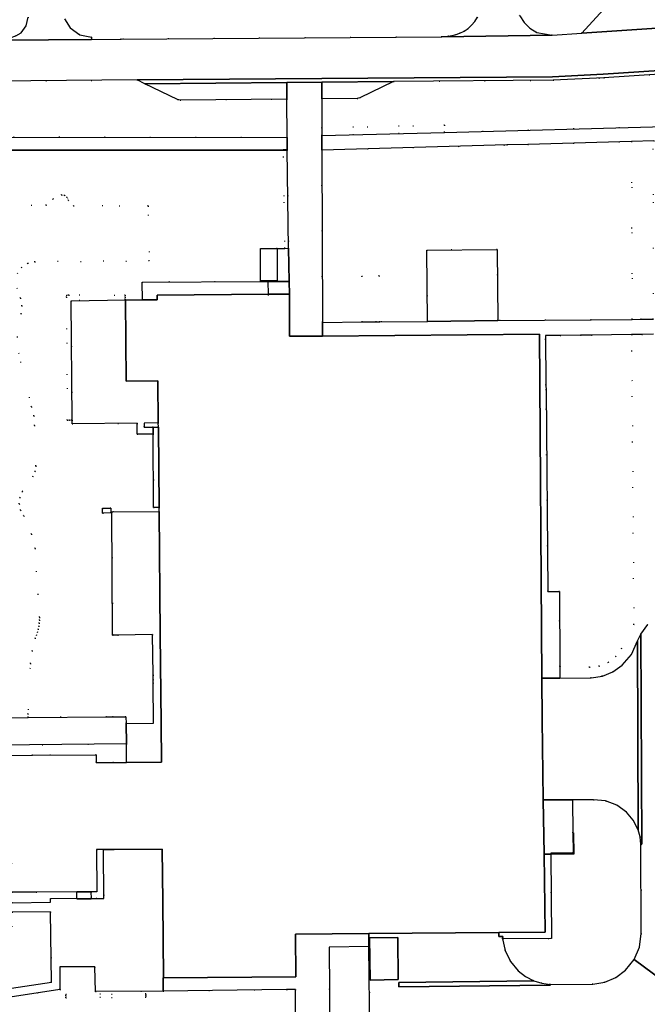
# Model space of a CAD drawing. Header units: metres. Extents: x 174791 to 179073, y 406431 to 409043.
# Tile 18 of 256: x 175349 to 175438, y 407569 to 407709. Entities that reach past the tile are written whole.
import ezdxf

# ---------------------------------------------------------------- set-up
doc = ezdxf.new("R2010")
doc.units = ezdxf.units.M
doc.linetypes.add('DOT', pattern=[6.35, 0, -6.35])
for name, color, linetype in [('overigbouwwerk_overkapping', 254, 'Continuous'), ('panden', 254, 'Continuous'), ('scheiding_doorgang', 254, 'Continuous'), ('scheiding_faunaraster', 254, 'Continuous'), ('terreindeelbegroeid', 254, 'DOT'), ('terreindeelonbegroeid', 254, 'DOT'), ('wegdeel_molgoot', 254, 'Continuous'), ('wegdeel_opstelplaats', 254, 'Continuous'), ('wegdeel_parkeervlak', 254, 'Continuous'), ('wegdeel_rijbaan', 254, 'Continuous'), ('wegdeel_terras', 254, 'Continuous'), ('wegdeel_voetpad', 254, 'Continuous')]:
    doc.layers.add(name, color=color, linetype=linetype)

msp = doc.modelspace()

# ---------------------------------------------------------------- linework, layer by layer
at = {"layer": 'overigbouwwerk_overkapping'}
msp.add_polyline3d([(175383.323, 407671.922, 0), (175383.319, 407676.512, 0), (175385.68, 407676.511, 0), (175385.655, 407671.909, 0)], close=True, dxfattribs=at)
at = {"layer": 'panden'}
msp.add_polyline3d([(175347.926, 407604.665, 0), (175350.981, 407604.683, 0), (175360.006, 407604.737, 0), (175360.012, 407603.657, 0), (175362.47, 407603.672, 0), (175364.329, 407603.683, 0), (175369.272, 407603.713, 0), (175369.221, 407609.229, 0), (175369.104, 407621.829, 0), (175368.943, 407639.224, 0), (175368.938, 407639.786, 0), (175368.833, 407651.192, 0), (175368.827, 407651.817, 0), (175368.772, 407657.751, 0), (175364.26, 407657.709, 0), (175364.154, 407669.225, 0), (175366.57, 407669.227, 0), (175368.666, 407669.229, 0), (175368.66, 407669.898, 0), (175384.45, 407670.032, 0), (175387.403, 407670.057, 0), (175387.447, 407664.065, 0), (175392.102, 407664.104, 0), (175422.857, 407664.36, 0), (175423.206, 407615.613, 0), (175423.248, 407609.706, 0), (175423.404, 407598.375, 0), (175423.51, 407590.658, 0), (175423.662, 407579.631, 0), (175417.09, 407579.575, 0), (175398.671, 407579.418, 0), (175388.273, 407579.329, 0), (175388.309, 407573.306, 0), (175369.554, 407573.141, 0), (175369.455, 407583.938, 0), (175369.386, 407591.393, 0), (175362.575, 407591.353, 0), (175361.04, 407591.344, 0), (175360.086, 407591.338, 0), (175360.122, 407585.338, 0), (175359.282, 407585.333, 0), (175357.272, 407585.321, 0), (175351.496, 407585.286, 0), (175348.042, 407585.266, 0)], dxfattribs=at)
at = {"layer": 'scheiding_doorgang'}
for p, q in [((175384.389, 407671.834), (175384.384, 407671.977)), ((175384.45, 407670.032), (175384.389, 407671.834)), ((175384.457, 407669.825), (175384.45, 407670.032))]:
    msp.add_line(p, q, dxfattribs=at)
at = {"layer": 'scheiding_faunaraster'}
for p, q in [((175316.971, 407690.442), (175387.094, 407690.442)), ((175424.458, 407590.661), (175423.51, 407590.658))]:
    msp.add_line(p, q, dxfattribs=at)
msp.add_polyline3d([(175427.705, 407593.707, 0), (175427.747, 407590.677, 0), (175424.458, 407590.661, 0)], dxfattribs=at)
at = {"layer": 'terreindeelbegroeid'}
for points in [[(175440.957, 407720.178, 0), (175441.166, 407716.254, 0), (175442.695, 407716.338, 0), (175442.888, 407711.112, 0), (175431.921, 407710.375, 0), (175428.871, 407707.028, 0), (175424.649, 407706.74, 0), (175422.471, 407707.121, 0), (175421.5, 407707.719, 0), (175420.687, 407708.52, 0), (175420.075, 407709.483, 0), (175419.695, 407710.558, 0), (175419.565, 407711.692, 0), (175419.53, 407724.602, 0), (175440.659, 407724.785, 0)], [(175443.773, 407693.806, 0), (175440.656, 407693.799, 0), (175409.404, 407692.967, 0), (175409.408, 407694.001, 0), (175392.003, 407693.576, 0), (175391.989, 407697.712, 0), (175397.011, 407697.763, 0), (175397.394, 407697.845, 0), (175402.171, 407700.163, 0), (175424.817, 407700.343, 0), (175431.974, 407700.699, 0), (175439.856, 407701.23, 0), (175439.842, 407701.725, 0), (175440.838, 407701.855, 0), (175442.008, 407701.666, 0), (175442.994, 407701.01, 0), (175443.541, 407700.192, 0), (175443.74, 407699.513, 0), (175443.763, 407698.401, 0)], [(175366.916, 407699.863, 0), (175371.563, 407697.615, 0), (175371.943, 407697.549, 0), (175387.05, 407697.685, 0), (175387.094, 407692.251, 0), (175317.674, 407692.286, 0), (175320.614, 407699.972, 0), (175365.818, 407700.394, 0)], [(175409.404, 407692.967, 0), (175392.007, 407692.504, 0), (175392.003, 407693.576, 0), (175409.408, 407694.001, 0)], [(175436.019, 407666.463, 0), (175430.199, 407666.407, 0), (175416.981, 407666.28, 0), (175416.884, 407676.379, 0), (175406.884, 407676.283, 0), (175406.981, 407666.184, 0), (175400.225, 407666.119, 0), (175400.154, 407672.619, 0), (175397.664, 407672.595, 0), (175397.725, 407666.096, 0), (175392.096, 407666.041, 0), (175392.014, 407690.445, 0), (175418.235, 407691.176, 0), (175421.215, 407691.264, 0), (175435.925, 407691.669, 0)], [(175443.809, 407690.643, 0), (175443.389, 407690.641, 0), (175438.951, 407690.64, 0), (175438.966, 407683.071, 0), (175439.007, 407666.492, 0), (175437.29, 407666.475, 0), (175436.019, 407666.463, 0), (175435.925, 407691.669, 0), (175439.071, 407691.757, 0), (175443.772, 407691.776, 0)], [(175387.303, 407676.535, 0), (175386.753, 407676.527, 0), (175386.543, 407690.49, 0), (175387.093, 407690.49, 0)], [(175400.225, 407666.119, 0), (175399.741, 407666.115, 0), (175397.725, 407666.096, 0), (175397.664, 407672.595, 0), (175400.154, 407672.619, 0)], [(175364.154, 407669.225, 0), (175356.48, 407669.108, 0), (175356.627, 407652.172, 0), (175356.526, 407652.174, 0), (175356.226, 407652.172, 0), (175355.926, 407652.17, 0), (175355.823, 407669.608, 0), (175355.821, 407669.903, 0), (175356.123, 407669.91, 0), (175364.148, 407669.912, 0), (175364.148, 407669.612, 0), (175364.148, 407669.312, 0)], [(175425.75, 407617.244, 0), (175425.685, 407627.89, 0), (175424.062, 407627.886, 0), (175423.789, 407656.434, 0), (175423.782, 407657.136, 0), (175423.715, 407664.155, 0), (175425.81, 407664.182, 0), (175428.677, 407664.219, 0), (175430.251, 407664.239, 0), (175435.931, 407664.312, 0), (175436.241, 407623.233, 0), (175434.484, 407619.827, 0), (175433.688, 407618.702, 0), (175432.613, 407617.841, 0), (175431.341, 407617.309, 0), (175429.973, 407617.148, 0)], [(175360.933, 407639.685, 0), (175360.938, 407639.015, 0), (175362.088, 407639.024, 0), (175362.083, 407639.694, 0)], [(175436.848, 407594.122, 0), (175437.133, 407593.11, 0), (175437.252, 407592.065, 0), (175437.299, 407579.43, 0), (175437.038, 407577.51, 0), (175436.275, 407575.729, 0), (175435.063, 407574.216, 0), (175433.688, 407573.189, 0), (175432.109, 407572.517, 0), (175430.416, 407572.239, 0), (175424.403, 407572.209, 0), (175423.221, 407572.364, 0), (175422.081, 407572.715, 0), (175420.898, 407573.324, 0), (175419.849, 407574.143, 0), (175418.75, 407575.465, 0), (175417.999, 407577.011, 0), (175417.641, 407578.692, 0), (175424.574, 407578.729, 0), (175424.458, 407590.661, 0), (175424.457, 407590.795, 0), (175427.644, 407590.862, 0), (175427.596, 407593.702, 0), (175427.554, 407598.384, 0), (175430.54, 407598.39, 0), (175432.228, 407598.214, 0), (175433.814, 407597.61, 0), (175435.192, 407596.619, 0), (175436.165, 407595.467, 0)], [(175348.128, 407582.449, 0), (175353.549, 407582.483, 0), (175353.665, 407572.504, 0), (175345.123, 407571.267, 0), (175345.32, 407570.045, 0), (175345.779, 407567.102, 0), (175345.348, 407567.038, 0), (175351.173, 407559.178, 0), (175328.199, 407558.947, 0), (175327.713, 407561.497, 0), (175327.344, 407564.083, 0), (175326.993, 407568.722, 0), (175326.846, 407580.57, 0), (175327.011, 407580.746, 0), (175326.541, 407584.058, 0), (175325.765, 407587.311, 0), (175325.635, 407587.695, 0), (175340.164, 407587.815, 0), (175340.244, 407580.35, 0), (175348.12, 407580.357, 0)], [(175398.833, 407565.095, 0), (175393.139, 407565.048, 0), (175393.038, 407577.482, 0), (175398.692, 407577.58, 0)], [(175359.91, 407571.191, 0), (175354.865, 407571.467, 0), (175354.857, 407574.679, 0), (175359.829, 407574.688, 0)], [(175386.322, 407559.532, 0), (175365.039, 407559.318, 0), (175351.173, 407559.178, 0), (175345.348, 407567.038, 0), (175345.779, 407567.102, 0), (175345.32, 407570.045, 0), (175354.865, 407571.467, 0), (175359.91, 407571.191, 0), (175369.521, 407571.259, 0), (175387.019, 407571.482, 0), (175386.988, 407566.603, 0), (175386.368, 407565.703, 0)], [(175387.596, 407559.545, 0), (175386.322, 407559.532, 0), (175386.368, 407565.703, 0), (175386.988, 407566.603, 0), (175387.019, 407571.482, 0), (175388.258, 407571.497, 0), (175388.279, 407565.009, 0), (175387.579, 407564.969, 0)], [(175367.078, 407570.368, 0), (175367.077, 407570.618, 0), (175367.076, 407570.868, 0), (175355.722, 407570.825, 0), (175355.723, 407570.575, 0), (175355.724, 407570.325, 0)], [(175367.078, 407570.368, 0), (175355.724, 407570.325, 0), (175355.723, 407570.575, 0), (175355.722, 407570.825, 0), (175367.076, 407570.868, 0), (175367.077, 407570.618, 0)]]:
    msp.add_polyline3d(points, close=True, dxfattribs=at)
for points in [[(175350.381, 407709.293, 0), (175350.109, 407708.085, 0), (175349.368, 407707.093, 0), (175348.646, 407706.625, 0), (175347.82, 407706.384, 0), (175347.151, 407706.367, 0), (175347.157, 407706.035, 0), (175285.761, 407705.43, 0), (175284.518, 407706.062, 0), (175283.385, 407706.874, 0), (175282.304, 407707.943, 0), (175281.84, 407708.532, 0), (175344.012, 407708.912, 0), (175346.267, 407711.067, 0)], [(175414.088, 407709.292, 0), (175413.702, 407708.701, 0), (175413.245, 407708.164, 0), (175412.738, 407707.707, 0), (175412.176, 407707.32, 0), (175411.559, 407707.007, 0), (175410.906, 407706.777, 0), (175409.976, 407706.589, 0), (175409.031, 407706.498, 0), (175363.562, 407706.158, 0), (175359.333, 407706.126, 0), (175359.349, 407706.436, 0), (175357.715, 407706.806, 0), (175356.352, 407707.78, 0), (175355.532, 407709.056, 0)], [(175316.971, 407690.442, 0), (175386.543, 407690.49, 0), (175386.753, 407676.527, 0), (175385.68, 407676.511, 0), (175383.319, 407676.512, 0), (175383.323, 407671.922, 0), (175383.324, 407671.829, 0), (175366.555, 407671.748, 0), (175366.57, 407669.227, 0), (175364.154, 407669.225, 0), (175364.148, 407669.312, 0), (175364.148, 407669.612, 0), (175364.148, 407669.912, 0), (175356.123, 407669.91, 0), (175355.821, 407669.903, 0), (175355.823, 407669.608, 0), (175355.926, 407652.17, 0), (175356.226, 407652.172, 0), (175356.526, 407652.174, 0), (175356.627, 407652.172, 0), (175356.631, 407651.662, 0), (175365.827, 407651.733, 0), (175365.848, 407650.189, 0), (175368.092, 407650.195, 0), (175368.144, 407639.78, 0), (175368.938, 407639.786, 0), (175368.943, 407639.224, 0), (175362.217, 407639.165, 0), (175362.348, 407621.845, 0), (175362.351, 407621.72, 0), (175363.067, 407621.727, 0), (175368.006, 407621.803, 0), (175368.082, 407616.061, 0), (175368.091, 407615.414, 0), (175368.097, 407614.956, 0), (175368.152, 407609.224, 0), (175364.262, 407609.184, 0), (175364.245, 407610.14, 0), (175362.45, 407610.129, 0), (175361.483, 407610.124, 0), (175350.373, 407610.058, 0), (175350.35, 407610.549, 0), (175350.716, 407617.677, 0), (175350.954, 407619.502, 0), (175351.387, 407621.291, 0), (175351.56, 407621.7, 0), (175351.704, 407622.12, 0), (175351.818, 407622.548, 0), (175351.903, 407622.983, 0), (175351.955, 407623.398, 0), (175351.978, 407623.816, 0), (175351.972, 407624.235, 0), (175351.353, 407633.982, 0), (175350.835, 407636.013, 0), (175349.754, 407638.622, 0), (175349.303, 407639.417, 0), (175349.112, 407640.311, 0), (175349.197, 407641.22, 0), (175349.551, 407642.063, 0), (175351.041, 407644.199, 0), (175351.381, 407644.907, 0), (175351.481, 407645.686, 0), (175351.287, 407651.436, 0), (175351.204, 407652.786, 0), (175350.832, 407654.087, 0), (175349.03, 407661.734, 0)], [(175344.353, 407682.65, 0), (175352.939, 407682.637, 0), (175353.915, 407683.537, 0), (175355.113, 407684.108, 0), (175355.555, 407684.015, 0), (175355.909, 407683.734, 0), (175356.099, 407683.324, 0), (175356.816, 407682.534, 0), (175367.409, 407682.532, 0), (175367.551, 407674.75, 0), (175351.333, 407674.625, 0), (175350.316, 407674.405, 0), (175349.451, 407673.828, 0), (175348.859, 407672.972, 0)], [(175348.859, 407672.972, 0), (175349.451, 407673.828, 0), (175350.316, 407674.405, 0), (175351.333, 407674.625, 0), (175367.551, 407674.75, 0), (175367.409, 407682.532, 0), (175356.816, 407682.534, 0), (175356.099, 407683.324, 0), (175355.909, 407683.734, 0), (175355.555, 407684.015, 0), (175355.113, 407684.108, 0), (175353.915, 407683.537, 0), (175352.939, 407682.637, 0), (175344.353, 407682.65, 0)], [(175348.775, 407670.93, 0), (175349.278, 407669.488, 0), (175349.494, 407668.383, 0), (175349.366, 407667.263, 0), (175348.844, 407663.915, 0)], [(175348.844, 407663.915, 0), (175349.366, 407667.263, 0), (175349.494, 407668.383, 0), (175349.278, 407669.488, 0), (175348.775, 407670.93, 0)], [(175438.211, 407623.202, 0), (175437.242, 407621.858, 0), (175436.74, 407620.88, 0), (175435.901, 407618.977, 0), (175434.601, 407617.435, 0), (175433.278, 407616.504, 0), (175431.778, 407615.896, 0), (175430.18, 407615.643, 0), (175425.76, 407615.624, 0), (175425.75, 407617.244, 0), (175429.973, 407617.148, 0), (175431.341, 407617.309, 0), (175432.613, 407617.841, 0), (175433.688, 407618.702, 0), (175434.484, 407619.827, 0), (175436.241, 407623.233, 0), (175435.931, 407664.312, 0), (175437.391, 407664.331, 0), (175439.013, 407664.352, 0)], [(175349.03, 407661.734, 0), (175350.832, 407654.087, 0), (175351.204, 407652.786, 0), (175351.287, 407651.436, 0), (175351.481, 407645.686, 0), (175351.381, 407644.907, 0), (175351.041, 407644.199, 0), (175349.551, 407642.063, 0), (175349.197, 407641.22, 0), (175349.112, 407640.311, 0), (175349.303, 407639.417, 0), (175349.754, 407638.622, 0), (175350.835, 407636.013, 0), (175351.353, 407633.982, 0), (175351.972, 407624.235, 0), (175351.978, 407623.816, 0), (175351.955, 407623.398, 0), (175351.903, 407622.983, 0), (175351.818, 407622.548, 0), (175351.704, 407622.12, 0), (175351.56, 407621.7, 0), (175351.387, 407621.291, 0), (175350.954, 407619.502, 0), (175350.716, 407617.677, 0), (175350.35, 407610.549, 0), (175350.373, 407610.058, 0), (175342.346, 407610.01, 0)]]:
    msp.add_polyline3d(points, dxfattribs=at)
at = {"layer": 'terreindeelonbegroeid'}
for points in [[(175368.833, 407651.192, 0), (175368.093, 407651.193, 0), (175366.835, 407651.195, 0), (175366.833, 407651.765, 0), (175368.827, 407651.817, 0)], [(175364.329, 407603.683, 0), (175362.47, 407603.672, 0), (175360.012, 407603.657, 0), (175360.006, 407604.737, 0), (175350.981, 407604.683, 0), (175347.926, 407604.665, 0), (175347.936, 407603.046, 0), (175347.948, 407600.895, 0), (175348.017, 407589.415, 0), (175348.035, 407586.426, 0), (175347.035, 407586.42, 0), (175347.018, 407589.286, 0), (175346.126, 407589.267, 0), (175345.986, 407600.892, 0), (175345.96, 407603.044, 0), (175345.923, 407606.099, 0), (175364.313, 407606.305, 0)], [(175359.288, 407584.397, 0), (175359.282, 407585.333, 0), (175360.122, 407585.338, 0), (175360.086, 407591.338, 0), (175361.04, 407591.344, 0), (175361.097, 407584.402, 0), (175360.122, 407584.399, 0)], [(175357.277, 407584.436, 0), (175353.539, 407584.374, 0), (175353.545, 407583.866, 0), (175348.099, 407583.773, 0), (175348.042, 407585.266, 0), (175351.496, 407585.286, 0), (175357.272, 407585.321, 0)]]:
    msp.add_polyline3d(points, close=True, dxfattribs=at)
at = {"layer": 'wegdeel_molgoot'}
for points in [[(175402.171, 407700.163, 0), (175391.99, 407700.076, 0), (175387.071, 407700.035, 0), (175366.916, 407699.863, 0), (175365.818, 407700.394, 0), (175424.727, 407700.845, 0), (175431.914, 407701.236, 0), (175439.842, 407701.725, 0), (175439.856, 407701.23, 0), (175431.974, 407700.699, 0), (175424.817, 407700.343, 0)], [(175437.252, 407592.065, 0), (175437.133, 407593.11, 0), (175436.848, 407594.122, 0), (175436.74, 407620.88, 0), (175437.242, 407621.858, 0), (175437.351, 407592.065, 0)], [(175424.403, 407572.209, 0), (175424.397, 407572.111, 0), (175402.949, 407571.882, 0), (175402.92, 407572.476, 0), (175422.081, 407572.715, 0), (175423.221, 407572.364, 0)]]:
    msp.add_polyline3d(points, close=True, dxfattribs=at)
at = {"layer": 'wegdeel_opstelplaats'}
msp.add_polyline3d([(175424.458, 407590.661, 0), (175423.51, 407590.658, 0), (175423.404, 407598.375, 0), (175427.554, 407598.384, 0), (175427.596, 407593.702, 0), (175427.644, 407590.862, 0), (175424.457, 407590.795, 0)], close=True, dxfattribs=at)
at = {"layer": 'wegdeel_parkeervlak'}
for points in [[(175443.037, 407707.986, 0), (175428.871, 407707.028, 0), (175431.921, 407710.375, 0), (175442.888, 407711.112, 0)], [(175387.05, 407697.685, 0), (175371.943, 407697.549, 0), (175371.563, 407697.615, 0), (175366.916, 407699.863, 0), (175387.071, 407700.035, 0)], [(175391.989, 407697.712, 0), (175391.99, 407700.076, 0), (175402.171, 407700.163, 0), (175397.394, 407697.845, 0), (175397.011, 407697.763, 0)]]:
    msp.add_polyline3d(points, close=True, dxfattribs=at)
at = {"layer": 'wegdeel_rijbaan'}
for points in [[(175477.317, 407710.399, 0), (175477.551, 407703.912, 0), (175476.853, 407703.882, 0), (175473.882, 407703.715, 0), (175466.303, 407703.288, 0), (175452.924, 407702.534, 0), (175452.736, 407702.523, 0), (175440.838, 407701.855, 0), (175439.842, 407701.725, 0), (175431.914, 407701.236, 0), (175424.727, 407700.845, 0), (175365.818, 407700.394, 0), (175320.614, 407699.972, 0), (175319.374, 407699.961, 0), (175265.353, 407699.457, 0), (175263.214, 407699.437, 0), (175254.661, 407699.353, 0), (175247.805, 407699.286, 0), (175247.093, 407702.762, 0), (175243.101, 407722.257, 0)], [(175253.438, 407711.36, 0), (175256.006, 407708.926, 0), (175258.186, 407707.512, 0), (175260.544, 407706.314, 0), (175262.565, 407705.837, 0), (175264.479, 407705.511, 0), (175266.218, 407705.405, 0), (175270.174, 407705.41, 0), (175285.761, 407705.43, 0), (175347.157, 407706.035, 0), (175359.333, 407706.126, 0), (175363.562, 407706.158, 0), (175409.031, 407706.498, 0), (175424.649, 407706.74, 0), (175428.871, 407707.028, 0), (175443.037, 407707.986, 0), (175446.235, 407708.202, 0), (175461.275, 407709.219, 0)], [(175355.532, 407709.056, 0), (175356.352, 407707.78, 0), (175357.715, 407706.806, 0), (175359.349, 407706.436, 0), (175359.333, 407706.126, 0), (175347.157, 407706.035, 0), (175347.151, 407706.367, 0), (175347.82, 407706.384, 0), (175348.646, 407706.625, 0), (175349.368, 407707.093, 0), (175350.109, 407708.085, 0), (175350.381, 407709.293, 0)], [(175420.075, 407709.483, 0), (175420.687, 407708.52, 0), (175421.5, 407707.719, 0), (175422.471, 407707.121, 0), (175424.649, 407706.74, 0), (175409.031, 407706.498, 0), (175409.976, 407706.589, 0), (175410.906, 407706.777, 0), (175411.559, 407707.007, 0), (175412.176, 407707.32, 0), (175412.738, 407707.707, 0), (175413.245, 407708.164, 0), (175413.702, 407708.701, 0), (175414.088, 407709.292, 0)], [(175447.462, 407567.476, 0), (175436.275, 407575.729, 0), (175437.038, 407577.51, 0), (175437.299, 407579.43, 0), (175437.252, 407592.065, 0), (175437.351, 407592.065, 0), (175437.242, 407621.858, 0), (175438.211, 407623.202, 0)], [(175342.346, 407610.01, 0), (175350.373, 407610.058, 0), (175361.483, 407610.124, 0), (175362.45, 407610.129, 0), (175364.245, 407610.14, 0), (175364.262, 407609.184, 0), (175364.313, 407606.305, 0), (175345.923, 407606.099, 0)], [(175398.833, 407565.095, 0), (175398.692, 407577.58, 0), (175398.671, 407579.418, 0), (175417.09, 407579.575, 0), (175417.091, 407578.995, 0), (175417.654, 407579.01, 0), (175417.641, 407578.692, 0), (175417.999, 407577.011, 0), (175418.75, 407575.465, 0), (175419.849, 407574.143, 0), (175420.898, 407573.324, 0), (175422.081, 407572.715, 0), (175402.92, 407572.476, 0), (175402.949, 407571.882, 0), (175424.397, 407572.111, 0), (175424.403, 407572.209, 0), (175430.416, 407572.239, 0), (175432.109, 407572.517, 0), (175433.688, 407573.189, 0), (175435.063, 407574.216, 0), (175436.275, 407575.729, 0), (175447.462, 407567.476, 0)]]:
    msp.add_polyline3d(points, dxfattribs=at)
for points in [[(175436.848, 407594.122, 0), (175436.165, 407595.467, 0), (175435.192, 407596.619, 0), (175433.814, 407597.61, 0), (175432.228, 407598.214, 0), (175430.54, 407598.39, 0), (175427.554, 407598.384, 0), (175423.404, 407598.375, 0), (175423.248, 407609.706, 0), (175423.206, 407615.613, 0), (175425.76, 407615.624, 0), (175430.18, 407615.643, 0), (175431.778, 407615.896, 0), (175433.278, 407616.504, 0), (175434.601, 407617.435, 0), (175435.901, 407618.977, 0), (175436.74, 407620.88, 0)], [(175398.78, 407578.815, 0), (175398.866, 407572.832, 0), (175402.823, 407572.89, 0), (175402.766, 407578.874, 0)]]:
    msp.add_polyline3d(points, close=True, dxfattribs=at)
at = {"layer": 'wegdeel_terras'}
msp.add_polyline3d([(175416.981, 407666.28, 0), (175406.981, 407666.184, 0), (175406.884, 407676.283, 0), (175416.884, 407676.379, 0)], close=True, dxfattribs=at)
at = {"layer": 'wegdeel_voetpad'}
for points in [[(175391.989, 407697.712, 0), (175392.003, 407693.576, 0), (175392.007, 407692.504, 0), (175392.014, 407690.445, 0), (175392.096, 407666.041, 0), (175392.102, 407664.104, 0), (175387.447, 407664.065, 0), (175387.403, 407670.057, 0), (175387.373, 407671.849, 0), (175387.303, 407676.535, 0), (175387.093, 407690.49, 0), (175387.094, 407692.251, 0), (175387.05, 407697.685, 0), (175387.071, 407700.035, 0), (175391.99, 407700.076, 0)], [(175387.094, 407692.251, 0), (175387.093, 407690.49, 0), (175386.543, 407690.49, 0), (175316.971, 407690.442, 0), (175317.674, 407692.286, 0)], [(175387.303, 407676.535, 0), (175387.373, 407671.849, 0), (175384.389, 407671.834, 0), (175383.324, 407671.829, 0), (175383.323, 407671.922, 0), (175383.319, 407676.512, 0), (175385.68, 407676.511, 0), (175386.753, 407676.527, 0)], [(175387.403, 407670.057, 0), (175384.45, 407670.032, 0), (175368.66, 407669.898, 0), (175368.666, 407669.229, 0), (175366.57, 407669.227, 0), (175366.555, 407671.748, 0), (175383.324, 407671.829, 0), (175384.389, 407671.834, 0), (175387.373, 407671.849, 0)], [(175368.827, 407651.817, 0), (175366.833, 407651.765, 0), (175366.835, 407651.195, 0), (175368.093, 407651.193, 0), (175368.092, 407650.195, 0), (175365.848, 407650.189, 0), (175365.827, 407651.733, 0), (175356.631, 407651.662, 0), (175356.627, 407652.172, 0), (175356.48, 407669.108, 0), (175364.154, 407669.225, 0), (175364.26, 407657.709, 0), (175368.772, 407657.751, 0)], [(175368.833, 407651.192, 0), (175368.938, 407639.786, 0), (175368.144, 407639.78, 0), (175368.092, 407650.195, 0), (175368.093, 407651.193, 0)], [(175360.938, 407639.015, 0), (175360.933, 407639.685, 0), (175362.083, 407639.694, 0), (175362.088, 407639.024, 0)], [(175364.329, 407603.683, 0), (175364.313, 407606.305, 0), (175364.262, 407609.184, 0), (175368.152, 407609.224, 0), (175368.097, 407614.956, 0), (175368.091, 407615.414, 0), (175368.082, 407616.061, 0), (175368.006, 407621.803, 0), (175363.067, 407621.727, 0), (175362.351, 407621.72, 0), (175362.348, 407621.845, 0), (175362.217, 407639.165, 0), (175368.943, 407639.224, 0), (175369.104, 407621.829, 0), (175369.221, 407609.229, 0), (175369.272, 407603.713, 0)], [(175417.641, 407578.692, 0), (175417.654, 407579.01, 0), (175417.091, 407578.995, 0), (175417.09, 407579.575, 0), (175423.662, 407579.631, 0), (175423.51, 407590.658, 0), (175424.458, 407590.661, 0), (175424.574, 407578.729, 0)], [(175359.288, 407584.397, 0), (175359.288, 407584.333, 0), (175357.278, 407584.321, 0), (175357.277, 407584.436, 0), (175357.272, 407585.321, 0), (175359.282, 407585.333, 0)], [(175402.823, 407572.89, 0), (175398.866, 407572.832, 0), (175398.78, 407578.815, 0), (175402.766, 407578.874, 0)]]:
    msp.add_polyline3d(points, close=True, dxfattribs=at)
for points in [[(175439.071, 407691.757, 0), (175435.925, 407691.669, 0), (175421.215, 407691.264, 0), (175418.235, 407691.176, 0), (175392.014, 407690.445, 0), (175392.007, 407692.504, 0), (175409.404, 407692.967, 0), (175440.656, 407693.799, 0)], [(175439.013, 407664.352, 0), (175437.391, 407664.331, 0), (175435.931, 407664.312, 0), (175430.251, 407664.239, 0), (175428.677, 407664.219, 0), (175425.81, 407664.182, 0), (175423.715, 407664.155, 0), (175423.782, 407657.136, 0), (175423.789, 407656.434, 0), (175424.062, 407627.886, 0), (175425.685, 407627.89, 0), (175425.75, 407617.244, 0), (175425.76, 407615.624, 0), (175423.206, 407615.613, 0), (175422.857, 407664.36, 0), (175392.102, 407664.104, 0), (175392.096, 407666.041, 0), (175397.725, 407666.096, 0), (175399.741, 407666.115, 0), (175400.225, 407666.119, 0), (175406.981, 407666.184, 0), (175416.981, 407666.28, 0), (175430.199, 407666.407, 0), (175436.019, 407666.463, 0), (175437.29, 407666.475, 0), (175439.007, 407666.492, 0)], [(175348.099, 407583.773, 0), (175353.545, 407583.866, 0), (175353.539, 407584.374, 0), (175357.277, 407584.436, 0), (175357.278, 407584.321, 0), (175359.288, 407584.333, 0), (175359.288, 407584.397, 0), (175360.122, 407584.399, 0), (175361.097, 407584.402, 0), (175361.04, 407591.344, 0), (175362.575, 407591.353, 0), (175369.386, 407591.393, 0), (175369.455, 407583.938, 0), (175369.554, 407573.141, 0), (175369.504, 407573.141, 0), (175369.521, 407571.259, 0), (175359.91, 407571.191, 0), (175359.829, 407574.688, 0), (175354.857, 407574.679, 0), (175354.865, 407571.467, 0), (175345.32, 407570.045, 0)], [(175345.123, 407571.267, 0), (175353.665, 407572.504, 0), (175353.549, 407582.483, 0), (175348.128, 407582.449, 0)], [(175388.279, 407565.009, 0), (175388.258, 407571.497, 0), (175387.019, 407571.482, 0), (175369.521, 407571.259, 0), (175369.504, 407573.141, 0), (175369.554, 407573.141, 0), (175388.309, 407573.306, 0), (175388.273, 407579.329, 0), (175398.671, 407579.418, 0), (175398.692, 407577.58, 0), (175393.038, 407577.482, 0), (175393.139, 407565.048, 0)]]:
    msp.add_polyline3d(points, dxfattribs=at)

doc.saveas('drawing.dxf')
